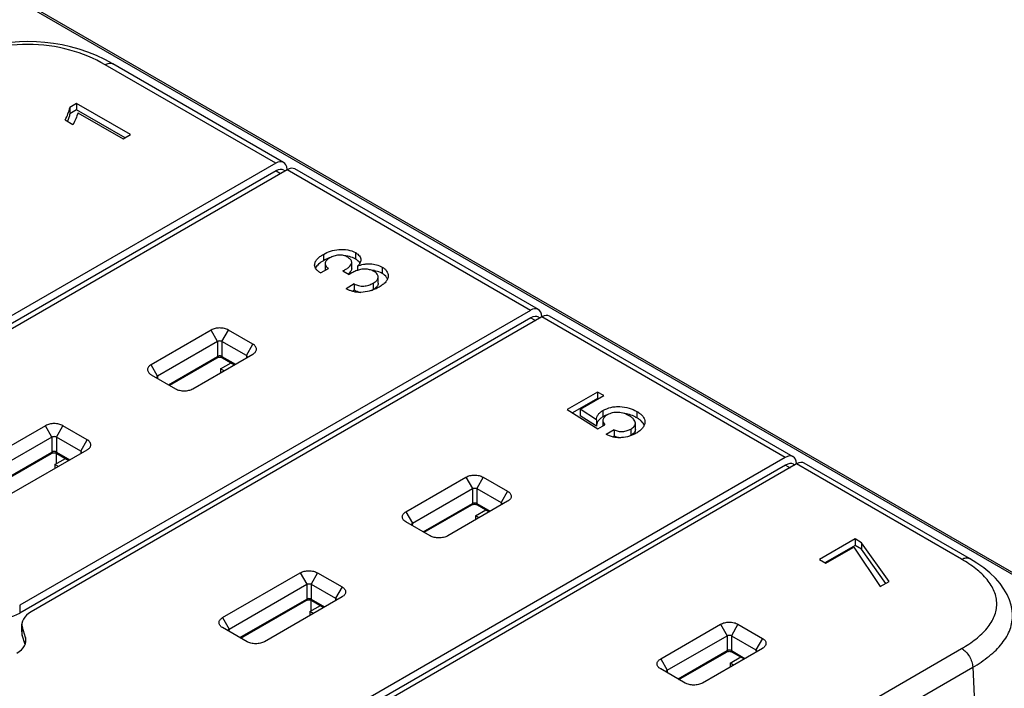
# Model space of a CAD drawing. Header units: inches. Extents: x 0 to 34, y 0 to 22.
# Tile 70 of 71: x 29.1 to 30.3, y 18 to 18.9. Entities that reach past the tile are written whole.
import ezdxf

# ---------------------------------------------------------------- set-up
doc = ezdxf.new("R2010")
doc.units = ezdxf.units.IN
doc.header["$LTSCALE"] = 1.87
doc.header["$MEASUREMENT"] = 0
doc.layers.get('0').update_dxf_attribs({"linetype": 'CONTINUOUS'})

msp = doc.modelspace()

# ---------------------------------------------------------------- linework, layer by layer
at = {"color": 7, "linetype": 'CONTINUOUS'}
for p, q in [((32.0887, 17.1765), (27.3604, 19.9065)), ((32.0926, 17.1769), (27.3643, 19.9069)), ((29.4212, 18.6991), (29.2062, 18.8232)), ((29.4312, 18.7), (29.216, 18.8242)), ((29.1703, 18.7743), (29.1616, 18.7693)), ((29.1616, 18.7693), (29.1616, 18.7612)), ((29.1703, 18.7743), (29.1703, 18.7663)), ((29.2382, 18.7351), (29.1703, 18.7743)), ((29.1703, 18.7663), (29.1616, 18.7612)), ((29.2313, 18.7311), (29.1703, 18.7663)), ((29.1716, 18.7627), (29.2288, 18.7297)), ((29.1558, 18.7536), (29.1656, 18.7479)), ((29.2288, 18.7297), (29.2382, 18.7351)), ((29.4212, 18.6991), (28.5845, 18.216)), ((29.4217, 18.6894), (28.5845, 18.2061)), ((29.4356, 18.6908), (28.5989, 18.2077)), ((29.4217, 18.6894), (29.4274, 18.6861)), ((29.4316, 18.6903), (29.4332, 18.6894)), ((29.4355, 18.6912), (29.4355, 18.6908)), ((29.7424, 18.5136), (29.4356, 18.6908)), ((29.7523, 18.5146), (29.4453, 18.6918)), ((29.4813, 18.5841), (29.4813, 18.5761)), ((29.5218, 18.5863), (29.5218, 18.5783)), ((29.4836, 18.5725), (29.4836, 18.5645)), ((29.517, 18.5663), (29.517, 18.5743)), ((29.5243, 18.5693), (29.5243, 18.564)), ((29.5553, 18.5681), (29.5553, 18.5601)), ((29.4778, 18.5607), (29.4877, 18.5664)), ((29.5057, 18.5632), (29.5137, 18.5586)), ((29.5203, 18.5469), (29.5099, 18.5409)), ((29.5203, 18.5469), (29.5203, 18.5389)), ((29.5439, 18.5477), (29.5439, 18.5397)), ((29.5504, 18.5477), (29.5504, 18.5557)), ((29.5203, 18.5389), (29.518, 18.5375)), ((29.7424, 18.5136), (29.0985, 18.1419)), ((30.0735, 18.3291), (29.7665, 18.5064)), ((29.7428, 18.504), (29.0986, 18.132)), ((29.7567, 18.5053), (29.1129, 18.1336)), ((29.7428, 18.504), (29.7486, 18.5007)), ((29.7527, 18.5049), (29.7544, 18.504)), ((29.7566, 18.5058), (29.7567, 18.5053)), ((30.0635, 18.3282), (29.7567, 18.5053)), ((29.3398, 18.4887), (29.2642, 18.4451)), ((29.3479, 18.4744), (29.3398, 18.4887)), ((29.3535, 18.4744), (29.3616, 18.4887)), ((29.3924, 18.471), (29.3616, 18.4887)), ((29.3479, 18.4744), (29.2723, 18.4307)), ((29.3479, 18.4744), (29.3479, 18.4555)), ((29.3535, 18.4744), (29.3535, 18.4555)), ((29.3843, 18.4566), (29.3535, 18.4744)), ((29.3843, 18.4566), (29.3924, 18.471)), ((29.3168, 18.4147), (29.3924, 18.4583)), ((29.3843, 18.4566), (29.3844, 18.4537)), ((29.3924, 18.4583), (29.3927, 18.4585)), ((29.2723, 18.4307), (29.2642, 18.4451)), ((29.2861, 18.4198), (29.3479, 18.4555)), ((29.2872, 18.4192), (29.3471, 18.4538)), ((29.3518, 18.4399), (29.3651, 18.4476)), ((29.3535, 18.4555), (29.3705, 18.4457)), ((29.3543, 18.4538), (29.3694, 18.4451)), ((29.3644, 18.448), (29.3644, 18.4471)), ((29.3852, 18.4542), (29.3854, 18.455)), ((29.2639, 18.4326), (29.2642, 18.4325)), ((29.2642, 18.4325), (29.295, 18.4147)), ((29.3518, 18.4399), (29.3518, 18.4349)), ((29.3562, 18.4374), (29.3518, 18.4399)), ((29.2712, 18.4291), (29.2714, 18.4283)), ((29.2723, 18.4307), (29.2722, 18.4278)), ((29.8268, 18.4106), (29.7886, 18.3886)), ((29.8268, 18.4106), (29.8268, 18.4026)), ((29.8347, 18.4061), (29.8268, 18.4106)), ((29.8268, 18.4026), (29.7952, 18.3844)), ((29.805, 18.3889), (29.8347, 18.4061)), ((29.8277, 18.402), (29.8268, 18.4026)), ((29.7886, 18.3886), (29.8272, 18.3642)), ((29.805, 18.3889), (29.805, 18.3808)), ((29.8257, 18.3755), (29.805, 18.3889)), ((29.8337, 18.3874), (29.8337, 18.3793)), ((29.8764, 18.3862), (29.8764, 18.3781)), ((29.8257, 18.3674), (29.805, 18.3808)), ((29.8257, 18.3755), (29.8257, 18.3674)), ((29.8336, 18.3745), (29.8336, 18.3679)), ((29.8746, 18.3632), (29.8746, 18.3712)), ((29.131, 18.3682), (29.0331, 18.3117)), ((29.1391, 18.3538), (29.131, 18.3682)), ((29.1447, 18.3538), (29.1528, 18.3682)), ((29.1836, 18.3504), (29.1528, 18.3682)), ((29.8272, 18.3642), (29.8362, 18.3694)), ((29.848, 18.363), (29.8377, 18.3571)), ((29.848, 18.363), (29.848, 18.355)), ((29.8689, 18.364), (29.8689, 18.356)), ((29.1391, 18.3538), (29.0413, 18.2973)), ((29.1391, 18.3538), (29.1391, 18.335)), ((29.1447, 18.3538), (29.1447, 18.335)), ((29.1755, 18.3361), (29.1447, 18.3538)), ((29.1755, 18.3361), (29.1836, 18.3504)), ((29.848, 18.355), (29.8462, 18.354)), ((29.8689, 18.356), (29.8661, 18.3546)), ((29.055, 18.2864), (29.1391, 18.335)), ((29.0561, 18.2858), (29.1383, 18.3332)), ((29.0858, 18.2813), (29.1836, 18.3378)), ((29.1444, 18.3337), (29.1444, 18.3201)), ((29.1447, 18.335), (29.1617, 18.3251)), ((29.1455, 18.3332), (29.1606, 18.3245)), ((29.1755, 18.3361), (29.1756, 18.3332)), ((29.1764, 18.3336), (29.1767, 18.3344)), ((29.1836, 18.3378), (29.1839, 18.338)), ((29.143, 18.3193), (29.1563, 18.327)), ((30.0635, 18.3282), (29.2268, 17.8451)), ((30.0779, 18.3199), (29.2412, 17.8368)), ((30.0778, 18.3204), (30.0778, 18.3199)), ((30.2859, 18.1998), (30.0779, 18.3199)), ((30.2958, 18.2008), (30.0876, 18.321)), ((29.143, 18.3193), (29.143, 18.3144)), ((29.1474, 18.3169), (29.143, 18.3193)), ((30.0639, 18.3186), (29.2268, 17.8352)), ((30.0639, 18.3186), (30.0697, 18.3152)), ((30.0739, 18.3195), (30.0755, 18.3186)), ((29.5854, 18.2596), (29.661, 18.3033)), ((29.661, 18.3033), (29.6691, 18.289)), ((29.6828, 18.3033), (29.6747, 18.289)), ((29.6828, 18.3033), (29.7136, 18.2855)), ((29.5935, 18.2453), (29.6691, 18.289)), ((29.6691, 18.289), (29.6691, 18.2701)), ((29.6747, 18.289), (29.6747, 18.2701)), ((29.6747, 18.289), (29.7054, 18.2712)), ((29.7136, 18.2855), (29.7054, 18.2712)), ((29.7136, 18.2729), (29.638, 18.2293)), ((29.7054, 18.2712), (29.7056, 18.2683)), ((29.7139, 18.2731), (29.7136, 18.2729)), ((29.5854, 18.2596), (29.5935, 18.2453)), ((29.6073, 18.2344), (29.6691, 18.2701)), ((29.6083, 18.2338), (29.6683, 18.2684)), ((29.673, 18.2545), (29.6863, 18.2621)), ((29.6747, 18.2701), (29.6917, 18.2603)), ((29.6755, 18.2684), (29.6906, 18.2596)), ((29.6855, 18.2626), (29.6855, 18.2617)), ((29.7066, 18.2695), (29.7064, 18.2688)), ((29.5854, 18.247), (29.5851, 18.2472)), ((29.6161, 18.2293), (29.5854, 18.247)), ((29.673, 18.2545), (29.673, 18.2495)), ((29.6773, 18.252), (29.673, 18.2545)), ((29.5925, 18.2429), (29.5923, 18.2437)), ((29.5935, 18.2453), (29.5934, 18.2424)), ((30.1515, 18.2254), (30.1067, 18.1995)), ((30.1515, 18.2254), (30.1515, 18.2173)), ((30.1598, 18.2206), (30.1515, 18.2254)), ((30.1598, 18.2206), (30.1598, 18.2126)), ((30.1945, 18.1718), (30.1598, 18.2206)), ((30.1515, 18.2173), (30.1136, 18.1955)), ((30.1148, 18.1948), (30.1498, 18.215)), ((30.1498, 18.215), (30.1834, 18.1654)), ((30.1598, 18.2126), (30.1515, 18.2173)), ((30.1905, 18.1694), (30.1598, 18.2126)), ((30.1067, 18.1995), (30.1148, 18.1948)), ((29.3543, 18.1262), (29.4522, 18.1827)), ((29.4522, 18.1827), (29.4603, 18.1684)), ((29.474, 18.1827), (29.4659, 18.1684)), ((29.474, 18.1827), (29.5048, 18.165)), ((30.1834, 18.1654), (30.1945, 18.1718)), ((29.3624, 18.1119), (29.4603, 18.1684)), ((29.4603, 18.1684), (29.4603, 18.1495)), ((29.4659, 18.1684), (29.4659, 18.1495)), ((29.4659, 18.1684), (29.4966, 18.1506)), ((29.5048, 18.165), (29.4966, 18.1506)), ((29.3762, 18.101), (29.4603, 18.1495)), ((29.3773, 18.1004), (29.4595, 18.1478)), ((29.5048, 18.1524), (29.4069, 18.0959)), ((29.4656, 18.1483), (29.4656, 18.1347)), ((29.4659, 18.1495), (29.4829, 18.1397)), ((29.4667, 18.1478), (29.4818, 18.1391)), ((29.4966, 18.1506), (29.4968, 18.1477)), ((29.4978, 18.149), (29.4976, 18.1482)), ((29.5051, 18.1525), (29.5048, 18.1524)), ((29.0985, 18.1419), (29.0986, 18.132)), ((29.4642, 18.1339), (29.4775, 18.1416)), ((29.4642, 18.1339), (29.4642, 18.1289)), ((29.4685, 18.1314), (29.4642, 18.1339)), ((29.3543, 18.1262), (29.3624, 18.1119)), ((29.101, 18.1084), (29.1013, 18.118)), ((29.1016, 18.104), (29.1019, 18.1136)), ((29.1057, 18.1013), (29.1019, 18.1136)), ((29.3543, 18.1136), (29.354, 18.1138)), ((29.3851, 18.0959), (29.3543, 18.1136)), ((29.3615, 18.1095), (29.3613, 18.1102)), ((29.3624, 18.1119), (29.3623, 18.109)), ((29.9065, 18.0742), (29.9821, 18.1179)), ((29.9821, 18.1179), (29.9902, 18.1035)), ((30.0039, 18.1179), (29.9958, 18.1035)), ((30.0039, 18.1179), (30.0347, 18.1001)), ((29.1052, 18.0922), (29.1016, 18.104)), ((29.1057, 18.1013), (29.1054, 18.0927)), ((29.9146, 18.0599), (29.9902, 18.1035)), ((29.9902, 18.1035), (29.9902, 18.0847)), ((29.9958, 18.1035), (29.9958, 18.0847)), ((29.9958, 18.1035), (30.0266, 18.0858)), ((30.0347, 18.1001), (30.0266, 18.0858)), ((29.5466, 17.6604), (30.2859, 18.0873)), ((29.9284, 18.049), (29.9902, 18.0847)), ((30.0347, 18.0875), (29.9591, 18.0438)), ((29.9958, 18.0847), (30.0128, 18.0748)), ((30.0266, 18.0858), (30.0267, 18.0829)), ((30.0277, 18.0841), (30.0275, 18.0833)), ((30.035, 18.0877), (30.0347, 18.0875)), ((29.9065, 18.0742), (29.9146, 18.0599)), ((29.9295, 18.0483), (29.9894, 18.0829)), ((29.9941, 18.069), (30.0074, 18.0767)), ((29.9966, 18.0829), (30.0117, 18.0742)), ((30.0067, 18.0771), (30.0067, 18.0763)), ((29.5602, 17.6366), (30.2999, 18.0636)), ((29.9065, 18.0616), (29.9062, 18.0618)), ((29.9373, 18.0438), (29.9065, 18.0616)), ((29.9146, 18.0599), (29.9145, 18.057)), ((29.9941, 18.069), (29.9941, 18.0641)), ((29.9985, 18.0665), (29.9941, 18.069)), ((30.2999, 18.0636), (30.3055, 17.9387)), ((29.9137, 18.0575), (29.9135, 18.0582))]:
    msp.add_line(p, q, dxfattribs=at)
for points in [[(29.216, 18.8242), (29.206, 18.8296), (29.1952, 18.8347), (29.1844, 18.839), (29.1735, 18.8427), (29.1627, 18.8457), (29.1519, 18.8482), (29.1411, 18.8501), (29.1303, 18.8514), (29.1196, 18.8522), (29.1088, 18.8524), (29.0981, 18.8522), (29.0873, 18.8514), (29.0765, 18.8501), (29.0657, 18.8482), (29.0549, 18.8458), (29.0441, 18.8427), (29.0332, 18.839), (29.0224, 18.8347), (29.0116, 18.8296), (29.0015, 18.8242)], [(29.3471, 18.4538), (29.3473, 18.4539), (29.3477, 18.4541), (29.3483, 18.4543), (29.349, 18.4545), (29.3498, 18.4546), (29.3507, 18.4546), (29.3515, 18.4546), (29.3523, 18.4545), (29.353, 18.4543), (29.3536, 18.4541), (29.3541, 18.4539), (29.3543, 18.4538)], [(29.1383, 18.3332), (29.1385, 18.3333), (29.139, 18.3335), (29.1396, 18.3337), (29.1403, 18.3339), (29.141, 18.334), (29.1419, 18.3341), (29.1427, 18.334), (29.1435, 18.3339), (29.1442, 18.3338), (29.1448, 18.3336), (29.1453, 18.3334), (29.1455, 18.3332)], [(29.6683, 18.2684), (29.6684, 18.2685), (29.6689, 18.2687), (29.6695, 18.2689), (29.6702, 18.269), (29.671, 18.2691), (29.6718, 18.2692), (29.6727, 18.2691), (29.6734, 18.269), (29.6742, 18.2689), (29.6748, 18.2687), (29.6753, 18.2685), (29.6755, 18.2684)], [(30.3499, 18.1301), (30.3494, 18.1352), (30.3482, 18.1419), (30.3461, 18.1487), (30.3431, 18.1555), (30.3392, 18.1623), (30.3343, 18.1691), (30.3284, 18.1759), (30.3216, 18.1825), (30.3137, 18.1889), (30.3049, 18.1951), (30.2958, 18.2008)], [(29.4595, 18.1478), (29.4596, 18.1479), (29.4601, 18.1481), (29.4607, 18.1483), (29.4614, 18.1485), (29.4622, 18.1486), (29.463, 18.1486), (29.4639, 18.1486), (29.4647, 18.1485), (29.4654, 18.1483), (29.466, 18.1481), (29.4665, 18.1479), (29.4667, 18.1478)], [(29.9894, 18.0829), (29.9896, 18.083), (29.99, 18.0832), (29.9906, 18.0834), (29.9913, 18.0836), (29.9921, 18.0837), (29.993, 18.0838), (29.9938, 18.0837), (29.9946, 18.0836), (29.9953, 18.0835), (29.9959, 18.0833), (29.9964, 18.0831), (29.9966, 18.0829)]]:
    msp.add_lwpolyline(points, dxfattribs=at)
for centre, radius, start, end in [((29.5048, 18.5425), 0.0399, 80.4818, 85.3108), ((29.5051, 18.5448), 0.0376, 78.9513, 80.467), ((29.5054, 18.5345), 0.0481, 110.2875, 120.0673), ((29.505, 18.5354), 0.047, 109.3587, 110.2667), ((29.5049, 18.5355), 0.0469, 108.9963, 109.3584), ((29.4885, 18.5645), 0.00487, 180.0056, 185.0237), ((29.4979, 18.5777), 0.0235, 308.3272, 309.5724), ((29.5325, 18.5398), 0.0256, 108.7806, 110.3969), ((29.5387, 18.5283), 0.036, 79.3406, 85.0215), ((29.5389, 18.5294), 0.0349, 78.8424, 79.3258), ((29.5307, 18.5568), 0.0207, 256.1088, 257.1793), ((29.531, 18.5581), 0.022, 257.2286, 262.583), ((29.5303, 18.5633), 0.0272, 294.1095, 299.969), ((29.8526, 18.3352), 0.0491, 72.7788, 81.9884), ((29.8521, 18.3468), 0.0373, 110.1152, 110.278)]:
    msp.add_arc(centre, radius, start, end, dxfattribs=at)
for centre, major_axis, ratio, start_param, end_param in [((29.4216, 18.6828), (0.0094, 0.0173), 0.592243, 5.510223, 7.054839), ((29.4352, 18.6749), (0.0102, 0.0168), 0.562024, 0.012421, 0.797867), ((29.422, 18.6731), (0.0094, 0.0173), 0.592243, -0.013792, 0.771654), ((29.7427, 18.4974), (0.0094, 0.0173), 0.592243, 5.510223, 7.054839), ((29.7432, 18.4877), (0.0094, 0.0173), 0.592243, -0.013792, 0.771654), ((29.7564, 18.4895), (0.0102, 0.0168), 0.562024, 0.012421, 0.797867), ((30.0639, 18.3119), (0.0094, 0.0173), 0.592243, 5.510223, 7.054839), ((30.0643, 18.3023), (0.0094, 0.0173), 0.592243, -0.013792, 0.771654), ((30.0775, 18.3041), (0.0102, 0.0168), 0.562024, 0.012421, 0.797867), ((29.0708, 18.1481), (0.0394, 0), 0.577593, -1.744901, -0.785327), ((29.1407, 18.1175), (0.0394, 0), 0.577181, 8.639808, 9.599382), ((29.0669, 18.0974), (0.0394, 0), 0.577181, 5.498215, 6.45779), ((29.1404, 18.1079), (0.0394, 0), 0.577181, 3.121691, 3.316197)]:
    msp.add_ellipse(centre, major_axis=major_axis, ratio=ratio, start_param=start_param, end_param=end_param, dxfattribs=at)
for points, knots in [([(29.2062, 18.8232), (29.1923, 18.8312), (29.1606, 18.8443), (29.1088, 18.8512), (29.0569, 18.8443), (29.0252, 18.8312), (29.0114, 18.8232)], [0, 0, 0, 0, 0.236466, 0.499998, 0.763531, 1, 1, 1, 1]), ([(29.2062, 18.8232), (29.207, 18.8237), (29.2088, 18.8245), (29.2114, 18.8252), (29.2139, 18.8251), (29.2154, 18.8246), (29.216, 18.8242)], [0, 0, 0, 0, 0.28981, 0.549056, 0.782233, 1, 1, 1, 1]), ([(29.1558, 18.7536), (29.1572, 18.7561), (29.1595, 18.7612), (29.1612, 18.7665), (29.1616, 18.7693)], [0, 0, 0, 0, 0.509251, 1, 1, 1, 1]), ([(29.1616, 18.7612), (29.1614, 18.7596), (29.1606, 18.7564), (29.1594, 18.7534), (29.1588, 18.7519)], [0, 0, 0, 0, 0.493965, 1, 1, 1, 1]), ([(29.1716, 18.7627), (29.1712, 18.7601), (29.1694, 18.755), (29.1671, 18.7502), (29.1656, 18.7479)], [0, 0, 0, 0, 0.488862, 1, 1, 1, 1]), ([(29.4703, 18.5707), (29.4703, 18.572), (29.471, 18.5748), (29.4735, 18.5783), (29.477, 18.5814), (29.4798, 18.5833), (29.4813, 18.5841)], [0, 0, 0, 0, 0.215263, 0.451737, 0.714718, 1, 1, 1, 1]), ([(29.4813, 18.5841), (29.4841, 18.5857), (29.4905, 18.5886), (29.501, 18.5908), (29.5119, 18.5903), (29.5189, 18.588), (29.5218, 18.5863)], [0, 0, 0, 0, 0.232605, 0.491138, 0.758287, 1, 1, 1, 1]), ([(29.5121, 18.5805), (29.5105, 18.5814), (29.5077, 18.5826), (29.5038, 18.5832), (29.4996, 18.5834), (29.4946, 18.5823), (29.491, 18.5807), (29.4894, 18.5797)], [0, 0, 0, 0, 0.236505, 0.367766, 0.502689, 0.762924, 1, 1, 1, 1]), ([(29.5218, 18.5783), (29.5211, 18.5787), (29.5181, 18.5802), (29.5149, 18.5812), (29.5123, 18.5817)], [0, 0, 0, 0, 0.233154, 1, 1, 1, 1]), ([(29.5218, 18.5863), (29.5228, 18.5858), (29.5246, 18.5845), (29.5268, 18.5823), (29.5282, 18.5798), (29.5285, 18.578), (29.5285, 18.5771)], [0, 0, 0, 0, 0.287944, 0.549286, 0.783924, 1, 1, 1, 1]), ([(29.4778, 18.5607), (29.4768, 18.5614), (29.4748, 18.5627), (29.4723, 18.5651), (29.4707, 18.5678), (29.4703, 18.5698), (29.4703, 18.5707)], [0, 0, 0, 0, 0.286289, 0.549446, 0.784375, 1, 1, 1, 1]), ([(29.4813, 18.5761), (29.4792, 18.5749), (29.4754, 18.5722), (29.4723, 18.5688), (29.4713, 18.5669)], [0, 0, 0, 0, 0.533878, 1, 1, 1, 1]), ([(29.4894, 18.5797), (29.4886, 18.5793), (29.4871, 18.5783), (29.4853, 18.5766), (29.4839, 18.5747), (29.4836, 18.5732), (29.4836, 18.5725)], [0, 0, 0, 0, 0.287396, 0.551941, 0.787075, 1, 1, 1, 1]), ([(29.4836, 18.5725), (29.4836, 18.572), (29.4838, 18.5708), (29.4847, 18.5692), (29.4861, 18.5677), (29.4872, 18.5668), (29.4877, 18.5664)], [0, 0, 0, 0, 0.220691, 0.456948, 0.717576, 1, 1, 1, 1]), ([(29.5057, 18.5632), (29.5071, 18.5639), (29.5091, 18.565), (29.5117, 18.5667), (29.5147, 18.569), (29.517, 18.5719), (29.517, 18.5743)], [0, 0, 0, 0, 0.289094, 0.426482, 0.558222, 1, 1, 1, 1]), ([(29.517, 18.5743), (29.517, 18.5749), (29.5167, 18.5761), (29.5156, 18.5778), (29.514, 18.5792), (29.5128, 18.5801), (29.5121, 18.5805)], [0, 0, 0, 0, 0.21294, 0.447617, 0.71194, 1, 1, 1, 1]), ([(29.5274, 18.5731), (29.5271, 18.5736), (29.5256, 18.5757), (29.5235, 18.5773), (29.5218, 18.5783)], [0, 0, 0, 0, 0.228181, 1, 1, 1, 1]), ([(29.5285, 18.5771), (29.5285, 18.5764), (29.5283, 18.575), (29.5274, 18.5729), (29.526, 18.571), (29.5249, 18.5698), (29.5243, 18.5693)], [0, 0, 0, 0, 0.228197, 0.467573, 0.724809, 1, 1, 1, 1]), ([(29.5243, 18.5693), (29.5267, 18.5703), (29.5305, 18.5715), (29.5359, 18.5723), (29.5415, 18.5724), (29.5482, 18.5714), (29.5531, 18.5694), (29.5553, 18.5681)], [0, 0, 0, 0, 0.244971, 0.375267, 0.507952, 0.767005, 1, 1, 1, 1]), ([(29.5553, 18.5681), (29.5564, 18.5675), (29.5586, 18.566), (29.5611, 18.5633), (29.5626, 18.5603), (29.563, 18.5581), (29.563, 18.5571)], [0, 0, 0, 0, 0.289172, 0.54846, 0.781678, 1, 1, 1, 1]), ([(29.517, 18.5663), (29.517, 18.5657), (29.5166, 18.5641), (29.5152, 18.5618), (29.5137, 18.5603), (29.5129, 18.5596)], [0, 0, 0, 0, 0.225681, 0.592603, 1, 1, 1, 1]), ([(29.5236, 18.5638), (29.5227, 18.5634), (29.5209, 18.5627), (29.5176, 18.561), (29.5152, 18.5596), (29.5137, 18.5586)], [0, 0, 0, 0, 0.261652, 0.513745, 1, 1, 1, 1]), ([(29.5454, 18.5625), (29.5439, 18.5634), (29.5407, 18.5647), (29.5353, 18.5657), (29.5297, 18.5655), (29.526, 18.5646), (29.5242, 18.564)], [0, 0, 0, 0, 0.229113, 0.483363, 0.747115, 1, 1, 1, 1]), ([(29.5504, 18.5557), (29.5504, 18.5563), (29.5502, 18.5577), (29.5491, 18.5595), (29.5474, 18.5612), (29.5461, 18.5621), (29.5454, 18.5625)], [0, 0, 0, 0, 0.2159, 0.451973, 0.713912, 1, 1, 1, 1]), ([(29.5553, 18.5601), (29.5546, 18.5605), (29.5515, 18.5621), (29.5482, 18.5631), (29.5456, 18.5636)], [0, 0, 0, 0, 0.233127, 1, 1, 1, 1]), ([(29.563, 18.5571), (29.563, 18.5558), (29.5624, 18.5529), (29.5599, 18.5491), (29.5562, 18.5458), (29.5533, 18.5439), (29.5517, 18.543)], [0, 0, 0, 0, 0.214542, 0.449395, 0.71202, 1, 1, 1, 1]), ([(29.5622, 18.553), (29.5619, 18.5537), (29.5602, 18.5566), (29.5575, 18.5588), (29.5553, 18.5601)], [0, 0, 0, 0, 0.224605, 1, 1, 1, 1]), ([(29.5203, 18.5469), (29.522, 18.5459), (29.5259, 18.5444), (29.5322, 18.5438), (29.5384, 18.5451), (29.5422, 18.5468), (29.5439, 18.5477)], [0, 0, 0, 0, 0.235737, 0.500244, 0.761755, 1, 1, 1, 1]), ([(29.5439, 18.5477), (29.5448, 18.5482), (29.5463, 18.5492), (29.5481, 18.5508), (29.5494, 18.5523), (29.5502, 18.5539), (29.5504, 18.5551), (29.5504, 18.5557)], [0, 0, 0, 0, 0.286725, 0.486602, 0.671, 0.840624, 1, 1, 1, 1]), ([(29.5504, 18.5477), (29.5504, 18.5469), (29.5499, 18.5448), (29.5475, 18.542), (29.5452, 18.5404), (29.5439, 18.5397)], [0, 0, 0, 0, 0.214379, 0.577565, 1, 1, 1, 1]), ([(29.526, 18.5363), (29.5245, 18.5363), (29.5215, 18.5366), (29.5173, 18.5376), (29.5134, 18.5391), (29.5111, 18.5403), (29.5099, 18.5409)], [0, 0, 0, 0, 0.269188, 0.529619, 0.771758, 1, 1, 1, 1]), ([(29.5257, 18.5367), (29.5252, 18.5368), (29.5233, 18.5374), (29.5216, 18.5382), (29.5203, 18.5389)], [0, 0, 0, 0, 0.26545, 1, 1, 1, 1]), ([(29.5517, 18.543), (29.55, 18.542), (29.5452, 18.5395), (29.5366, 18.5368), (29.5296, 18.5361), (29.526, 18.5363)], [0, 0, 0, 0, 0.22691, 0.599674, 1, 1, 1, 1]), ([(29.3616, 18.4887), (29.3601, 18.4896), (29.3565, 18.4909), (29.3507, 18.4916), (29.345, 18.4909), (29.3414, 18.4896), (29.3398, 18.4887)], [0, 0, 0, 0, 0.237307, 0.500124, 0.762919, 1, 1, 1, 1]), ([(29.3535, 18.4744), (29.3531, 18.4746), (29.3522, 18.4749), (29.3507, 18.475), (29.3493, 18.4749), (29.3483, 18.4746), (29.3479, 18.4744)], [0, 0, 0, 0, 0.235266, 0.500125, 0.76496, 1, 1, 1, 1]), ([(29.3927, 18.4585), (29.3934, 18.4589), (29.3945, 18.4598), (29.3959, 18.4613), (29.3968, 18.463), (29.397, 18.4648), (29.3967, 18.4665), (29.3958, 18.4682), (29.3943, 18.4697), (29.3931, 18.4706), (29.3924, 18.471)], [0, 0, 0, 0, 0.143541, 0.272094, 0.388139, 0.497129, 0.606662, 0.724146, 0.854724, 1, 1, 1, 1]), ([(29.3854, 18.455), (29.3854, 18.4553), (29.3851, 18.4559), (29.3846, 18.4564), (29.3843, 18.4566)], [0, 0, 0, 0, 0.446185, 1, 1, 1, 1]), ([(29.2642, 18.4451), (29.2635, 18.4447), (29.2623, 18.4439), (29.2609, 18.4423), (29.2599, 18.4407), (29.2596, 18.4389), (29.2599, 18.4371), (29.2607, 18.4354), (29.2621, 18.4339), (29.2633, 18.433), (29.2639, 18.4326)], [0, 0, 0, 0, 0.145578, 0.276063, 0.393534, 0.503054, 0.612036, 0.728071, 0.856651, 1, 1, 1, 1]), ([(29.3479, 18.4555), (29.3479, 18.4552), (29.3478, 18.4545), (29.3474, 18.454), (29.3471, 18.4538)], [0, 0, 0, 0, 0.548535, 1, 1, 1, 1]), ([(29.3535, 18.4555), (29.3531, 18.4557), (29.3522, 18.4561), (29.3507, 18.4562), (29.3493, 18.4561), (29.3483, 18.4557), (29.3479, 18.4555)], [0, 0, 0, 0, 0.236421, 0.5, 0.763578, 1, 1, 1, 1]), ([(29.3543, 18.4538), (29.3541, 18.454), (29.3536, 18.4545), (29.3535, 18.4552), (29.3535, 18.4555)], [0, 0, 0, 0, 0.451465, 1, 1, 1, 1]), ([(29.2723, 18.4307), (29.272, 18.4305), (29.2715, 18.4301), (29.2712, 18.4294), (29.2712, 18.4291)], [0, 0, 0, 0, 0.554026, 1, 1, 1, 1]), ([(29.295, 18.4147), (29.2965, 18.4138), (29.3001, 18.4125), (29.3059, 18.4119), (29.3117, 18.4125), (29.3153, 18.4138), (29.3168, 18.4147)], [0, 0, 0, 0, 0.237307, 0.500124, 0.762919, 1, 1, 1, 1]), ([(29.8257, 18.3755), (29.8257, 18.3766), (29.8258, 18.3783), (29.8266, 18.3804), (29.8275, 18.382), (29.8287, 18.3835), (29.8307, 18.3854), (29.8325, 18.3866), (29.8337, 18.3874)], [0, 0, 0, 0, 0.216796, 0.328998, 0.447379, 0.573817, 0.708554, 1, 1, 1, 1]), ([(29.8337, 18.3874), (29.8368, 18.3891), (29.8419, 18.3911), (29.8493, 18.3923), (29.8571, 18.3924), (29.8665, 18.3908), (29.8734, 18.3879), (29.8764, 18.3862)], [0, 0, 0, 0, 0.236811, 0.367405, 0.50143, 0.763108, 1, 1, 1, 1]), ([(29.8667, 18.3808), (29.8647, 18.3819), (29.8603, 18.3839), (29.8543, 18.3851), (29.8493, 18.385), (29.8445, 18.3842), (29.8412, 18.3829), (29.8392, 18.3818)], [0, 0, 0, 0, 0.237264, 0.497965, 0.631984, 0.763192, 1, 1, 1, 1]), ([(29.8764, 18.3781), (29.8757, 18.3785), (29.8728, 18.3801), (29.8696, 18.3814), (29.8672, 18.3821)], [0, 0, 0, 0, 0.235634, 1, 1, 1, 1]), ([(29.8764, 18.3862), (29.8779, 18.3853), (29.8806, 18.3835), (29.8839, 18.3803), (29.8861, 18.3767), (29.8866, 18.374), (29.8866, 18.3727)], [0, 0, 0, 0, 0.288635, 0.549968, 0.783957, 1, 1, 1, 1]), ([(29.1528, 18.3682), (29.1513, 18.3691), (29.1477, 18.3704), (29.1419, 18.371), (29.1362, 18.3704), (29.1326, 18.3691), (29.131, 18.3682)], [0, 0, 0, 0, 0.237307, 0.500124, 0.762919, 1, 1, 1, 1]), ([(29.8337, 18.3793), (29.8325, 18.3786), (29.8307, 18.3774), (29.8287, 18.3754), (29.8275, 18.3739), (29.8266, 18.3724), (29.8258, 18.3702), (29.8257, 18.3686), (29.8257, 18.3675)], [0, 0, 0, 0, 0.291446, 0.426183, 0.552621, 0.671002, 0.783204, 1, 1, 1, 1]), ([(29.835, 18.3782), (29.8346, 18.3777), (29.8339, 18.3765), (29.8336, 18.3751), (29.8336, 18.3745)], [0, 0, 0, 0, 0.521029, 1, 1, 1, 1]), ([(29.8336, 18.3745), (29.8336, 18.3736), (29.8342, 18.3716), (29.8355, 18.3702), (29.8362, 18.3694)], [0, 0, 0, 0, 0.470247, 1, 1, 1, 1]), ([(29.8392, 18.3819), (29.8387, 18.3817), (29.8368, 18.381), (29.835, 18.3801), (29.8337, 18.3793)], [0, 0, 0, 0, 0.259702, 1, 1, 1, 1]), ([(29.8392, 18.3818), (29.8388, 18.3816), (29.8372, 18.3806), (29.8358, 18.3793), (29.835, 18.3782)], [0, 0, 0, 0, 0.268833, 1, 1, 1, 1]), ([(29.8746, 18.3712), (29.8746, 18.3721), (29.8741, 18.3741), (29.8722, 18.3766), (29.8697, 18.3789), (29.8678, 18.3802), (29.8667, 18.3808)], [0, 0, 0, 0, 0.215448, 0.452067, 0.71491, 1, 1, 1, 1]), ([(29.8689, 18.364), (29.8697, 18.3645), (29.8711, 18.3654), (29.873, 18.3672), (29.8743, 18.3691), (29.8746, 18.3705), (29.8746, 18.3712)], [0, 0, 0, 0, 0.288386, 0.552529, 0.78642, 1, 1, 1, 1]), ([(29.8866, 18.3727), (29.8866, 18.3714), (29.886, 18.3686), (29.8836, 18.3648), (29.88, 18.3614), (29.8772, 18.3595), (29.8756, 18.3586)], [0, 0, 0, 0, 0.215308, 0.449681, 0.71166, 1, 1, 1, 1]), ([(29.8858, 18.3687), (29.885, 18.3706), (29.883, 18.3733), (29.8795, 18.3762), (29.8775, 18.3775), (29.8764, 18.3781)], [0, 0, 0, 0, 0.46052, 0.72117, 1, 1, 1, 1]), ([(29.8756, 18.3586), (29.8729, 18.3571), (29.8669, 18.3545), (29.8587, 18.353), (29.8517, 18.353), (29.8452, 18.354), (29.8405, 18.3557), (29.8377, 18.3571)], [0, 0, 0, 0, 0.235981, 0.496216, 0.629839, 0.760691, 1, 1, 1, 1]), ([(29.848, 18.363), (29.8495, 18.3622), (29.853, 18.361), (29.8586, 18.3607), (29.8641, 18.3617), (29.8674, 18.3631), (29.8689, 18.364)], [0, 0, 0, 0, 0.240337, 0.505143, 0.764985, 1, 1, 1, 1]), ([(29.8746, 18.3632), (29.8746, 18.3625), (29.8743, 18.361), (29.873, 18.3591), (29.8711, 18.3574), (29.8697, 18.3564), (29.8689, 18.356)], [0, 0, 0, 0, 0.21358, 0.447471, 0.711614, 1, 1, 1, 1]), ([(29.1447, 18.3538), (29.1443, 18.354), (29.1434, 18.3543), (29.1419, 18.3544), (29.1405, 18.3543), (29.1396, 18.354), (29.1391, 18.3538)], [0, 0, 0, 0, 0.235266, 0.500125, 0.76496, 1, 1, 1, 1]), ([(29.1839, 18.338), (29.1846, 18.3384), (29.1857, 18.3392), (29.1871, 18.3407), (29.188, 18.3424), (29.1883, 18.3442), (29.1879, 18.346), (29.187, 18.3477), (29.1855, 18.3492), (29.1843, 18.35), (29.1836, 18.3504)], [0, 0, 0, 0, 0.143541, 0.272094, 0.388139, 0.497129, 0.606662, 0.724146, 0.854724, 1, 1, 1, 1]), ([(29.854, 18.353), (29.8534, 18.3531), (29.8514, 18.3535), (29.8493, 18.3543), (29.848, 18.355)], [0, 0, 0, 0, 0.265395, 1, 1, 1, 1]), ([(29.1391, 18.335), (29.1391, 18.3346), (29.139, 18.3339), (29.1386, 18.3334), (29.1383, 18.3332)], [0, 0, 0, 0, 0.548535, 1, 1, 1, 1]), ([(29.1447, 18.335), (29.1443, 18.3352), (29.1434, 18.3355), (29.1419, 18.3357), (29.1405, 18.3355), (29.1395, 18.3352), (29.1391, 18.335)], [0, 0, 0, 0, 0.236421, 0.5, 0.763578, 1, 1, 1, 1]), ([(29.1455, 18.3332), (29.1453, 18.3334), (29.1448, 18.3339), (29.1447, 18.3346), (29.1447, 18.335)], [0, 0, 0, 0, 0.451465, 1, 1, 1, 1]), ([(29.1767, 18.3344), (29.1766, 18.3347), (29.1764, 18.3354), (29.1758, 18.3359), (29.1755, 18.3361)], [0, 0, 0, 0, 0.446185, 1, 1, 1, 1]), ([(29.661, 18.3033), (29.6625, 18.3042), (29.6661, 18.3055), (29.6719, 18.3061), (29.6776, 18.3055), (29.6812, 18.3042), (29.6828, 18.3033)], [0, 0, 0, 0, 0.237353, 0.500214, 0.763035, 1, 1, 1, 1]), ([(29.6691, 18.289), (29.6695, 18.2892), (29.6704, 18.2894), (29.6719, 18.2896), (29.6733, 18.2894), (29.6743, 18.2892), (29.6747, 18.289)], [0, 0, 0, 0, 0.235313, 0.500217, 0.765078, 1, 1, 1, 1]), ([(29.7136, 18.2855), (29.7142, 18.2851), (29.7155, 18.2843), (29.7169, 18.2828), (29.7178, 18.2811), (29.7182, 18.2793), (29.7179, 18.2776), (29.7171, 18.2759), (29.7157, 18.2743), (29.7145, 18.2735), (29.7139, 18.2731)], [0, 0, 0, 0, 0.145596, 0.276097, 0.393575, 0.503106, 0.612107, 0.728148, 0.856804, 1, 1, 1, 1]), ([(29.6747, 18.2701), (29.6743, 18.2703), (29.6733, 18.2706), (29.6719, 18.2708), (29.6704, 18.2706), (29.6695, 18.2703), (29.6691, 18.2701)], [0, 0, 0, 0, 0.236421, 0.5, 0.763578, 1, 1, 1, 1]), ([(29.7054, 18.2712), (29.7058, 18.271), (29.7063, 18.2705), (29.7066, 18.2698), (29.7066, 18.2695)], [0, 0, 0, 0, 0.554031, 1, 1, 1, 1]), ([(29.5851, 18.2472), (29.5844, 18.2476), (29.5832, 18.2484), (29.5819, 18.25), (29.581, 18.2517), (29.5807, 18.2535), (29.5811, 18.2552), (29.582, 18.2569), (29.5835, 18.2584), (29.5847, 18.2593), (29.5854, 18.2596)], [0, 0, 0, 0, 0.143562, 0.27214, 0.388198, 0.497206, 0.606765, 0.724263, 0.854919, 1, 1, 1, 1]), ([(29.6691, 18.2701), (29.6691, 18.2697), (29.669, 18.2691), (29.6685, 18.2685), (29.6683, 18.2684)], [0, 0, 0, 0, 0.548535, 1, 1, 1, 1]), ([(29.6755, 18.2684), (29.6752, 18.2685), (29.6748, 18.2691), (29.6747, 18.2697), (29.6747, 18.2701)], [0, 0, 0, 0, 0.451465, 1, 1, 1, 1]), ([(29.5923, 18.2437), (29.5923, 18.244), (29.5926, 18.2446), (29.5932, 18.2451), (29.5935, 18.2453)], [0, 0, 0, 0, 0.446338, 1, 1, 1, 1]), ([(29.638, 18.2293), (29.6364, 18.2284), (29.6328, 18.2271), (29.627, 18.2264), (29.6213, 18.2271), (29.6177, 18.2284), (29.6161, 18.2293)], [0, 0, 0, 0, 0.237353, 0.500214, 0.763035, 1, 1, 1, 1]), ([(30.2859, 18.1998), (30.2868, 18.2003), (30.2885, 18.2011), (30.2912, 18.2017), (30.2936, 18.2017), (30.2951, 18.2011), (30.2958, 18.2008)], [0, 0, 0, 0, 0.289809, 0.549056, 0.782233, 1, 1, 1, 1]), ([(30.2859, 18.0873), (30.2922, 18.0909), (30.3036, 18.0984), (30.316, 18.1099), (30.3233, 18.12), (30.3273, 18.1276), (30.3297, 18.1355), (30.3305, 18.1435), (30.3297, 18.1516), (30.3273, 18.1595), (30.3233, 18.1671), (30.316, 18.1771), (30.3036, 18.1886), (30.2922, 18.1962), (30.2859, 18.1998)], [0, 0, 0, 0, 0.144004, 0.274871, 0.335168, 0.392259, 0.446831, 0.499998, 0.553166, 0.607738, 0.664829, 0.725126, 0.855994, 1, 1, 1, 1]), ([(29.4522, 18.1827), (29.4537, 18.1836), (29.4573, 18.1849), (29.4631, 18.1856), (29.4688, 18.1849), (29.4725, 18.1836), (29.474, 18.1827)], [0, 0, 0, 0, 0.237353, 0.500214, 0.763035, 1, 1, 1, 1]), ([(29.4603, 18.1684), (29.4607, 18.1686), (29.4616, 18.1689), (29.4631, 18.169), (29.4645, 18.1689), (29.4655, 18.1686), (29.4659, 18.1684)], [0, 0, 0, 0, 0.235313, 0.500217, 0.765078, 1, 1, 1, 1]), ([(29.5048, 18.165), (29.5054, 18.1646), (29.5067, 18.1638), (29.5081, 18.1622), (29.5091, 18.1606), (29.5094, 18.1588), (29.5091, 18.157), (29.5083, 18.1553), (29.5069, 18.1538), (29.5057, 18.1529), (29.5051, 18.1525)], [0, 0, 0, 0, 0.145596, 0.276097, 0.393575, 0.503106, 0.612107, 0.728148, 0.856804, 1, 1, 1, 1]), ([(29.4603, 18.1495), (29.4603, 18.1492), (29.4602, 18.1485), (29.4597, 18.148), (29.4595, 18.1478)], [0, 0, 0, 0, 0.548535, 1, 1, 1, 1]), ([(29.4659, 18.1495), (29.4655, 18.1498), (29.4645, 18.1501), (29.4631, 18.1502), (29.4616, 18.1501), (29.4607, 18.1498), (29.4603, 18.1495)], [0, 0, 0, 0, 0.236421, 0.5, 0.763578, 1, 1, 1, 1]), ([(29.4667, 18.1478), (29.4664, 18.148), (29.466, 18.1485), (29.4659, 18.1492), (29.4659, 18.1495)], [0, 0, 0, 0, 0.451465, 1, 1, 1, 1]), ([(29.4966, 18.1506), (29.497, 18.1504), (29.4975, 18.15), (29.4978, 18.1493), (29.4978, 18.149)], [0, 0, 0, 0, 0.554031, 1, 1, 1, 1]), ([(29.354, 18.1138), (29.3534, 18.1142), (29.3522, 18.115), (29.3508, 18.1166), (29.3499, 18.1183), (29.3497, 18.1201), (29.35, 18.1218), (29.351, 18.1235), (29.3524, 18.125), (29.3536, 18.1258), (29.3543, 18.1262)], [0, 0, 0, 0, 0.143562, 0.27214, 0.388198, 0.497206, 0.606765, 0.724263, 0.854919, 1, 1, 1, 1]), ([(30.2999, 18.0636), (30.3071, 18.0678), (30.3205, 18.0767), (30.3347, 18.0904), (30.3429, 18.1023), (30.3472, 18.1114), (30.3497, 18.1207), (30.35, 18.127), (30.3499, 18.1301)], [0, 0, 0, 0, 0.289104, 0.550498, 0.670623, 0.784372, 0.893356, 1, 1, 1, 1]), ([(29.3613, 18.1102), (29.3613, 18.1106), (29.3616, 18.1112), (29.3621, 18.1117), (29.3624, 18.1119)], [0, 0, 0, 0, 0.446338, 1, 1, 1, 1]), ([(29.9821, 18.1179), (29.9837, 18.1188), (29.9873, 18.1201), (29.993, 18.1207), (29.9988, 18.1201), (30.0024, 18.1188), (30.0039, 18.1179)], [0, 0, 0, 0, 0.237353, 0.500214, 0.763035, 1, 1, 1, 1]), ([(29.9902, 18.1035), (29.9906, 18.1037), (29.9916, 18.104), (29.993, 18.1041), (29.9945, 18.104), (29.9954, 18.1037), (29.9958, 18.1035)], [0, 0, 0, 0, 0.235313, 0.500217, 0.765078, 1, 1, 1, 1]), ([(30.0347, 18.1001), (30.0354, 18.0997), (30.0366, 18.0989), (30.0381, 18.0974), (30.039, 18.0957), (30.0393, 18.0939), (30.0391, 18.0921), (30.0382, 18.0904), (30.0368, 18.0889), (30.0357, 18.0881), (30.035, 18.0877)], [0, 0, 0, 0, 0.145596, 0.276097, 0.393575, 0.503106, 0.612107, 0.728148, 0.856804, 1, 1, 1, 1]), ([(29.4069, 18.0959), (29.4054, 18.095), (29.4017, 18.0937), (29.396, 18.093), (29.3902, 18.0937), (29.3866, 18.095), (29.3851, 18.0959)], [0, 0, 0, 0, 0.237353, 0.500214, 0.763035, 1, 1, 1, 1]), ([(29.9902, 18.0847), (29.9902, 18.0843), (29.9901, 18.0836), (29.9897, 18.0831), (29.9894, 18.0829)], [0, 0, 0, 0, 0.548535, 1, 1, 1, 1]), ([(29.9958, 18.0847), (29.9954, 18.0849), (29.9945, 18.0852), (29.993, 18.0854), (29.9916, 18.0852), (29.9906, 18.0849), (29.9902, 18.0847)], [0, 0, 0, 0, 0.236421, 0.5, 0.763578, 1, 1, 1, 1]), ([(29.9966, 18.0829), (29.9964, 18.0831), (29.9959, 18.0836), (29.9958, 18.0843), (29.9958, 18.0847)], [0, 0, 0, 0, 0.451465, 1, 1, 1, 1]), ([(30.0266, 18.0858), (30.0269, 18.0855), (30.0274, 18.0851), (30.0277, 18.0844), (30.0277, 18.0841)], [0, 0, 0, 0, 0.554031, 1, 1, 1, 1]), ([(30.2859, 18.0873), (30.2879, 18.0862), (30.2916, 18.0831), (30.2959, 18.0773), (30.2989, 18.0706), (30.2998, 18.0659), (30.2999, 18.0636)], [0, 0, 0, 0, 0.236455, 0.498377, 0.76118, 1, 1, 1, 1]), ([(29.9062, 18.0618), (29.9056, 18.0622), (29.9044, 18.063), (29.903, 18.0646), (29.9021, 18.0663), (29.9019, 18.068), (29.9022, 18.0698), (29.9032, 18.0715), (29.9046, 18.073), (29.9058, 18.0738), (29.9065, 18.0742)], [0, 0, 0, 0, 0.143562, 0.27214, 0.388198, 0.497206, 0.606765, 0.724263, 0.854919, 1, 1, 1, 1]), ([(29.9135, 18.0582), (29.9135, 18.0585), (29.9138, 18.0592), (29.9143, 18.0597), (29.9146, 18.0599)], [0, 0, 0, 0, 0.446338, 1, 1, 1, 1]), ([(29.9591, 18.0438), (29.9576, 18.0429), (29.954, 18.0416), (29.9482, 18.041), (29.9424, 18.0416), (29.9388, 18.0429), (29.9373, 18.0438)], [0, 0, 0, 0, 0.237353, 0.500214, 0.763035, 1, 1, 1, 1])]:
    msp.add_open_spline(points, degree=3, knots=knots, dxfattribs=at)

doc.saveas('drawing.dxf')
